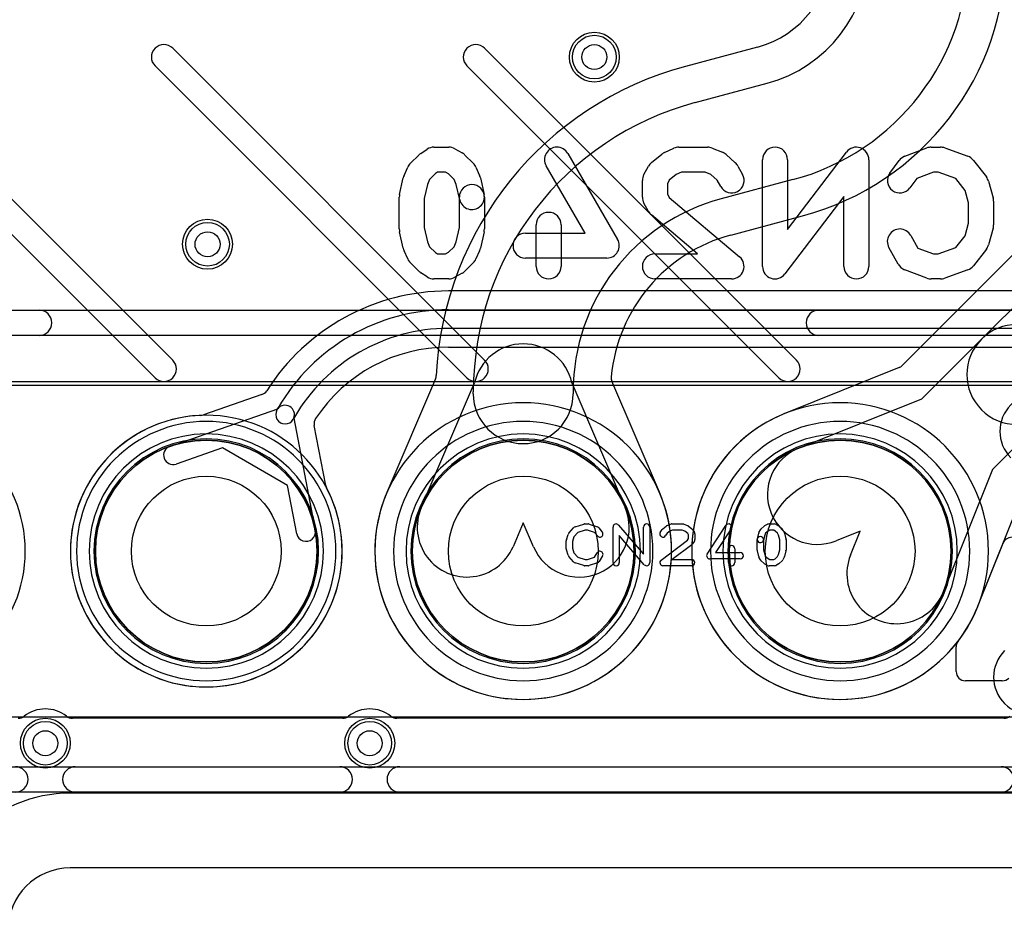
# Model space of a CAD drawing. Extents: x 0 to 57.1, y 0 to 59.8.
# Tile 5 of 45: x 20.1 to 28, y 6 to 13.3. Entities that reach past the tile are written whole.
import ezdxf

# ---------------------------------------------------------------- set-up
doc = ezdxf.new("R2010")
doc.units = 0
for name, color, linetype in [('Hole', 1, 'CONTINUOUS'), ('L1', 3, 'CONTINUOUS'), ('L2', 3, 'CONTINUOUS'), ('L3', 3, 'CONTINUOUS'), ('L4', 3, 'CONTINUOUS'), ('MetalMask-A', 176, 'CONTINUOUS'), ('Outline', 7, 'CONTINUOUS'), ('PartsArea-A', 111, 'CONTINUOUS'), ('PartsArea-B', 111, 'CONTINUOUS'), ('PartsSilk-A', 221, 'CONTINUOUS'), ('PartsSilk-B', 221, 'CONTINUOUS'), ('Resist-A', 2, 'CONTINUOUS'), ('Resist-B', 2, 'CONTINUOUS'), ('Silk-A', 140, 'CONTINUOUS'), ('Silk-B', 140, 'CONTINUOUS')]:
    doc.layers.add(name, color=color, linetype=linetype)

msp = doc.modelspace()

# ---------------------------------------------------------------- linework, layer by layer
at = {"layer": 'Hole'}
for centre, radius in [((24.7, 13), 0.1), ((21.6, 11.5), 0.1), ((21.59, 9.04), 0.6), ((24.13, 9.04), 0.6), ((26.67, 9.04), 0.6), ((20.3, 7.5), 0.1), ((22.9, 7.5), 0.1)]:
    msp.add_circle(centre, radius, dxfattribs=at)
at = {"layer": 'L1'}
for p, q in [((26.00705, 13.08021), (25.43118, 12.92591)), ((25.50883, 12.63609), (26.0847, 12.79039)), ((26.29176, 12.01765), (25.71589, 11.86335)), ((25.79354, 11.57353), (26.36941, 11.72783)), ((28.12632, 11.48632), (27.16726, 10.52726)), ((27.80285, 10.73853), (28.33848, 11.27416)), ((27.32513, 10.26081), (27.80285, 10.73853)), ((27.14216, 10.51069), (26.22799, 10.14384)), ((23.42711, 10.42119), (23.03803, 9.51055)), ((23.3125, 9.38929), (23.73988, 10.38958)), ((24.52012, 10.38958), (24.9475, 9.38929)), ((25.22141, 9.51183), (24.8413, 10.4015)), ((23.73, 10.30123), (23.73, 10.31787)), ((24.53, 10.31787), (24.53, 10.30123)), ((26.33892, 9.86506), (27.32513, 10.26081)), ((28.36853, 10.17285), (27.89081, 9.69513)), ((27.89081, 9.69513), (27.49506, 8.70892)), ((27.77352, 8.59718), (28.14069, 9.51217)), ((24.13, 9.26652), (24.04816, 9.07497)), ((24.21184, 9.07497), (24.13, 9.26652)), ((26.83017, 9.20017), (26.63686, 9.1226)), ((26.7526, 9.00686), (26.83017, 9.20017)), ((27.77352, 8.59718), (27.97691, 9.10402)), ((27.6, 8.07497), (27.6, 8.27335)), ((27.96895, 8), (27.67497, 8)), ((53.61, 7.10004), (20.5, 7.10004))]:
    msp.add_line(p, q, dxfattribs=at)
for centre, radius in [((24.7, 13), 0.2), ((21.6, 11.5), 0.2), ((21.59, 9.04), 0.889), ((24.13, 9.04), 0.889), ((26.67, 9.04), 0.889), ((20.3, 7.5), 0.2), ((22.9, 7.5), 0.2)]:
    msp.add_circle(centre, radius, dxfattribs=at)
for centre, radius, start, end in [((25.8, 13.85291), 0.79996, -74.999608, 0), ((25.8, 13.85291), 1.1, -74.99996, 0), ((25.8, 13.85291), 1.9, -74.999896, 0), ((25.8, 13.85291), 2.20004, -75.000087, 0), ((26.13, 10.31787), 2.70004, 104.999955, 177.257287), ((26.13, 10.31787), 2.4, 105.000111, 180), ((26.13, 10.31787), 1.6, 104.999996, 180), ((26.13, 10.31787), 1.29996, 105.000294, 174.70258), ((28.08569, 10.45569), 0.4, -45, 135), ((28.08569, 10.45569), 0.4, 135, -45), ((24.13, 10.30123), 0.4, 12.760458, 167.239542), ((27.11423, 10.58029), 0.075, -68.134749, -45), ((23.35814, 10.45066), 0.075, -23.1364, -2.743754), ((24.91027, 10.43097), 0.075, 174.705974, -156.8636), ((24.13, 10.30123), 0.4, 180, 0), ((19.05, 9.04), 1.08904, -90, 90), ((21.59, 9.04), 1.08904, 90, -90), ((21.59, 9.04), 1.08904, -90, 90), ((26.66999, 9.04), 1.18905, 112.303576, -22.159421), ((26.19108, 10.20981), 0.075, -68.367399, -67.558782), ((26.48694, 9.49344), 0.70006, 111.788491, 112.4405), ((26.19925, 10.21313), 0.075, -68.20994, -68.137594), ((26.20006, 10.21344), 0.075, -68.800129, -68.134749), ((26.48789, 9.49383), 0.4, 111.86498, -68.135283), ((24.13, 9.04), 1.18904, 156.698466, 23.365187), ((22.96906, 9.54002), 0.075, -23.303919, -23.1364), ((25.29038, 9.5413), 0.075, -156.8636, -156.6379), ((23.68033, 9.23213), 0.4, 156.864794, -23.134894), ((24.57967, 9.23213), 0.4, -156.864794, 23.134894), ((28.04651, 9.07609), 0.075, -1.780365, 158.134749), ((27.12383, 8.85789), 0.4, 158.13502, -21.864717), ((26.67, 9.04), 1.18904, -37.338664, -22.159602), ((27.84067, 8.56322), 0.075, 157.651028, 157.839681), ((27.84064, 8.56323), 0.07497, 157.656447, 157.838111), ((27.12383, 8.8579), 0.70005, -22.347192, -21.865546), ((27.12382, 8.85791), 0.70006, -22.34688, -21.866001), ((27.67497, 8.27335), 0.07497, 142.66392, 180), ((27.67497, 8.07497), 0.07497, 180, -90), ((27.96895, 8.07497), 0.07497, -90, -45), ((20.5, 6), 1.10004, 90, 180)]:
    msp.add_arc(centre, radius, start, end, dxfattribs=at)
at = {"layer": 'L2'}
msp.add_line((53.61, 7.10004), (20.5, 7.10004), dxfattribs=at)
for centre in [(24.7, 13), (21.6, 11.5), (20.3, 7.5), (22.9, 7.5)]:
    msp.add_circle(centre, 0.2, dxfattribs=at)
for centre, radius, start, end in [((21.59, 9.04), 0.90004, 90, -90), ((21.59, 9.04), 0.90004, -90, 90), ((24.13, 9.04), 0.90004, 90, -90), ((24.13, 9.04), 0.90004, -90, 90), ((26.67, 9.04), 0.90004, 90, -90), ((26.67, 9.04), 0.90004, -90, 90), ((20.5, 6), 1.10004, 90, 180)]:
    msp.add_arc(centre, radius, start, end, dxfattribs=at)
at = {"layer": 'L3'}
msp.add_line((53.61, 7.10004), (20.5, 7.10004), dxfattribs=at)
for centre in [(24.7, 13), (21.6, 11.5), (20.3, 7.5), (22.9, 7.5)]:
    msp.add_circle(centre, 0.2, dxfattribs=at)
for centre, radius, start, end in [((21.59, 9.04), 0.90004, 90, -90), ((21.59, 9.04), 0.90004, -90, 90), ((24.13, 9.04), 0.90004, 90, -90), ((24.13, 9.04), 0.90004, -90, 90), ((26.67, 9.04), 0.90004, 90, -90), ((26.67, 9.04), 0.90004, -90, 90), ((20.5, 6), 1.10004, 90, 180)]:
    msp.add_arc(centre, radius, start, end, dxfattribs=at)
at = {"layer": 'L4'}
for p, q in [((45.9, 11.12504), (23.5299, 11.12504)), ((23.5299, 10.975), (45.9, 10.975)), ((45.9, 10.825), (23.5299, 10.825)), ((23.5299, 10.67496), (45.9, 10.67496)), ((22.03527, 10.29458), (21.5679, 10.13225)), ((21.29833, 9.87979), (22.16231, 10.17987)), ((22.15663, 10.17143), (22.1659, 10.18749)), ((22.29581, 10.11249), (22.28653, 10.09641)), ((22.29101, 10.10557), (22.46312, 9.20729)), ((22.54697, 9.56699), (22.45496, 10.04722)), ((21.72069, 9.86769), (21.34755, 9.73809)), ((22.24147, 9.56701), (21.72069, 9.86769)), ((22.3158, 9.17907), (22.24147, 9.56701)), ((53.61, 7.10004), (20.5, 7.10004))]:
    msp.add_line(p, q, dxfattribs=at)
for centre, radius in [((24.7, 13), 0.2), ((21.6, 11.5), 0.2), ((21.59, 9.04), 0.889), ((24.13, 9.04), 0.889), ((26.67, 9.04), 0.889), ((20.3, 7.5), 0.2), ((22.9, 7.5), 0.2)]:
    msp.add_circle(centre, radius, dxfattribs=at)
for centre, radius, start, end in [((23.5299, 9.4), 1.72504, 90, 147.56544), ((23.5299, 9.4), 1.575, 90, 150.000497), ((23.5299, 9.4), 1.425, 90, 150.000425), ((23.5299, 9.39999), 1.27497, 90, 146.555595), ((22.01066, 10.36543), 0.075, -70.845147, -32.437796), ((28.25, 10), 0.3, 45, -135), ((22.22158, 10.13392), 0.075, -22.211418, 142.214805), ((24.13, 9.04), 1.18904, 90, -90), ((24.13, 9.04), 1.18904, -90, 90), ((26.67, 9.04), 1.18904, 90, -90), ((26.67, 9.04), 1.18904, -90, 90), ((19.05, 9.04), 1.08904, -90, 90), ((21.58999, 9.04), 1.08904, 92.29921, 27.657782), ((21.54329, 10.2031), 0.075, -87.699925, -70.845147), ((22.22158, 10.13392), 0.075, 149.992657, -30.005297), ((22.52862, 10.06133), 0.075, 146.557845, -169.156023), ((21.32294, 9.80894), 0.075, 109.154853, -70.846433), ((22.62063, 9.5811), 0.075, -169.156023, -152.304078), ((22.62102, 9.58033), 0.075, -152.963446, -152.345001), ((22.38946, 9.19318), 0.075, -169.156023, 10.84613), ((28.2, 8.03), 0.3, 135, -45), ((20.5, 6), 1.10004, 90, 180)]:
    msp.add_arc(centre, radius, start, end, dxfattribs=at)
at = {"layer": 'MetalMask-A'}
for centre, start, end in [((21.59, 9.04), 0, 180), ((24.13, 9.04), 0, 180), ((26.67, 9.04), 0, 180), ((21.59, 9.04), 180, 0), ((24.13, 9.04), 180, 0), ((26.67, 9.04), 180, 0)]:
    msp.add_arc(centre, 0.889, start, end, dxfattribs=at)
at = {"layer": 'Outline'}
msp.add_line((53.61, 6.5), (20.5, 6.5), dxfattribs=at)
msp.add_arc((20.5, 6), 0.5, 90, 180, dxfattribs=at)
at = {"layer": 'PartsArea-A'}
for p, q in [((14.86, 10.37), (35.94, 10.37)), ((35.94, 7.71), (14.86, 7.71))]:
    msp.add_line(p, q, dxfattribs=at)
at = {"layer": 'PartsArea-B'}
for centre, start, end in [((21.59, 9.04), 0, 180), ((24.13, 9.04), 0, 180), ((26.67, 9.04), 0, 180), ((21.59, 9.04), 180, 0), ((24.13, 9.04), 180, 0), ((26.67, 9.04), 180, 0)]:
    msp.add_arc(centre, 0.889, start, end, dxfattribs=at)
at = {"layer": 'PartsSilk-A'}
for p, q in [((18.82071, 13.07071), (21.32071, 10.57071)), ((21.32071, 13.07071), (23.82071, 10.57071)), ((23.82071, 13.07071), (26.32071, 10.57071)), ((21.17929, 10.42929), (18.67929, 12.92929)), ((23.67929, 10.42929), (21.17929, 12.92929)), ((26.17929, 10.42929), (23.67929, 12.92929)), ((14.36, 10.9716), (36.44, 10.9716)), ((36.3384, 10.7684), (14.4616, 10.7684)), ((24.54516, 9.23418), (24.6146, 9.2564)), ((24.62222, 9.25759), (24.65, 9.25759)), ((24.6579, 9.25631), (24.72457, 9.23409)), ((24.89398, 9.24886), (25.09444, 9.01499)), ((25.24827, 9.21878), (25.27605, 9.241)), ((25.28313, 9.24497), (25.31368, 9.25608)), ((25.32222, 9.25759), (25.40833, 9.25759)), ((25.41761, 9.2558), (25.44539, 9.24469)), ((25.45081, 9.2417), (25.48137, 9.21948)), ((25.60407, 9.01663), (25.75407, 9.24626)), ((26.03617, 9.21795), (26.06117, 9.24017)), ((26.0666, 9.24384), (26.08882, 9.25495)), ((26.1, 9.25759), (26.14444, 9.25759)), ((26.15684, 9.2543), (26.17629, 9.24319)), ((26.1805, 9.24017), (26.2055, 9.21795)), ((24.47614, 9.12894), (24.49003, 9.17339)), ((24.49508, 9.18239), (24.53397, 9.22683)), ((24.56702, 9.18868), (24.53618, 9.15344)), ((24.62612, 9.20759), (24.56702, 9.18868)), ((24.64594, 9.20759), (24.62612, 9.20759)), ((24.70202, 9.1889), (24.64594, 9.20759)), ((24.72523, 9.16104), (24.70202, 9.1889)), ((24.73588, 9.22637), (24.76365, 9.19304)), ((24.85, 8.94741), (24.85, 9.23259)), ((25.10046, 8.93114), (24.9, 9.16501)), ((24.9, 9.16501), (24.9, 8.94741)), ((25.09444, 9.01499), (25.09444, 9.23259)), ((25.14444, 9.23259), (25.14444, 8.94741)), ((25.2288, 9.19029), (25.24269, 9.21251)), ((25.28283, 9.1824), (25.2712, 9.16379)), ((25.30408, 9.19939), (25.28283, 9.1824)), ((25.32662, 9.20759), (25.30408, 9.19939)), ((25.40352, 9.20759), (25.32662, 9.20759)), ((25.42393, 9.19943), (25.40352, 9.20759)), ((25.44804, 9.18189), (25.42393, 9.19943)), ((25.45556, 9.16987), (25.44804, 9.18189)), ((25.45556, 9.13976), (25.45556, 9.16987)), ((25.48787, 9.21251), (25.50176, 9.19029)), ((25.50556, 9.17704), (25.50556, 9.13259)), ((25.79593, 9.21892), (25.67119, 9.02796)), ((26.00631, 9.13865), (26.01742, 9.1831)), ((26.01931, 9.18822), (26.03042, 9.21044)), ((26.06526, 9.16831), (26.05481, 9.12653)), ((26.07299, 9.18377), (26.06526, 9.16831)), ((26.09192, 9.2006), (26.07299, 9.18377)), ((26.1059, 9.20759), (26.09192, 9.2006)), ((26.1378, 9.20759), (26.1059, 9.20759)), ((26.14923, 9.20106), (26.1378, 9.20759)), ((26.16868, 9.18377), (26.14923, 9.20106)), ((26.17641, 9.16831), (26.16868, 9.18377)), ((26.18611, 9.12951), (26.17641, 9.16831)), ((26.21125, 9.21044), (26.22236, 9.18822)), ((26.22425, 9.1831), (26.23536, 9.13865)), ((24.475, 9.05852), (24.475, 9.12148)), ((24.53618, 9.15344), (24.525, 9.11766)), ((24.525, 9.11766), (24.525, 9.06234)), ((25.23497, 8.96739), (25.44793, 9.12756)), ((25.4817, 9.09039), (25.32483, 8.97241)), ((25.44793, 9.12756), (25.45556, 9.13976)), ((25.50176, 9.11934), (25.48787, 9.09712)), ((26.00556, 9.04741), (26.00556, 9.13259)), ((26.05556, 9.13259), (26.05556, 9.05049)), ((26.18611, 9.05049), (26.18611, 9.12951)), ((26.23611, 9.13259), (26.23611, 9.04741)), ((24.49003, 9.00661), (24.47614, 9.05106)), ((24.53397, 8.95317), (24.49508, 8.99761)), ((24.525, 9.06234), (24.53618, 9.02656)), ((24.53618, 9.02656), (24.56702, 8.99132)), ((24.70023, 8.9905), (24.72324, 9.02732)), ((24.76564, 9.00082), (24.73787, 8.95638)), ((25.67119, 9.02796), (25.86944, 9.02796)), ((25.775, 8.94741), (25.775, 9.05852)), ((25.825, 9.05852), (25.825, 8.94741)), ((26.01742, 8.9969), (26.00631, 9.04135)), ((26.05556, 9.05049), (26.06526, 9.01169)), ((26.06526, 9.01169), (26.07299, 8.99623)), ((26.07299, 8.99623), (26.09192, 8.9794)), ((26.14923, 8.97894), (26.16868, 8.99623)), ((26.16868, 8.99623), (26.17641, 9.01169)), ((26.17641, 9.01169), (26.18611, 9.05049)), ((26.23536, 9.04135), (26.22425, 8.9969)), ((24.6146, 8.9236), (24.54516, 8.94582)), ((24.56702, 8.99132), (24.62612, 8.97241)), ((24.65, 8.92241), (24.62222, 8.92241)), ((24.62612, 8.97241), (24.64594, 8.97241)), ((24.64594, 8.97241), (24.70023, 8.9905)), ((24.72457, 8.94591), (24.6579, 8.92369)), ((25.48056, 8.92241), (25.25, 8.92241)), ((25.32483, 8.97241), (25.48056, 8.97241)), ((25.86944, 8.97796), (25.625, 8.97796)), ((26.03042, 8.96956), (26.01931, 8.99178)), ((26.06117, 8.93983), (26.03617, 8.96205)), ((26.08882, 8.92505), (26.0666, 8.93616)), ((26.09192, 8.9794), (26.1059, 8.97241)), ((26.14444, 8.92241), (26.1, 8.92241)), ((26.1059, 8.97241), (26.1378, 8.97241)), ((26.1378, 8.97241), (26.14923, 8.97894)), ((26.17629, 8.93681), (26.15684, 8.9257)), ((26.2055, 8.96205), (26.1805, 8.93983)), ((26.22236, 8.99178), (26.21125, 8.96956)), ((14.36, 7.3116), (36.3384, 7.3116)), ((36.44, 7.1084), (14.36, 7.1084))]:
    msp.add_line(p, q, dxfattribs=at)
for centre, radius, start, end in [((21.25, 13), 0.1, 45, -135), ((23.75, 13), 0.1, 45, -135), ((21.25, 10.5), 0.1, -135, 45), ((23.75, 10.5), 0.1, -135, 45), ((26.25, 10.5), 0.1, -135, 45), ((24.55278, 9.21037), 0.025, 107.746418, 138.811918), ((24.62222, 9.23259), 0.025, 90, 107.746418), ((24.65, 9.23259), 0.025, 71.579545, 90), ((24.71667, 9.21037), 0.025, 39.790899, 71.579545), ((24.875, 9.23259), 0.025, 40.603781, 180), ((25.11944, 9.23259), 0.025, 0, 180), ((25.29167, 9.22148), 0.025, 109.97919, 128.654777), ((25.32222, 9.23259), 0.025, 90, 109.984612), ((25.40833, 9.23259), 0.025, 68.207103, 90), ((25.43611, 9.22148), 0.025, 53.982737, 68.202147), ((25.775, 9.23259), 0.025, -33.149737, 146.846436), ((26.07778, 9.22148), 0.025, 116.565051, 131.62783), ((26.1, 9.23259), 0.025, 90, 116.565051), ((26.14444, 9.23259), 0.025, 60.266489, 90), ((26.16389, 9.22148), 0.025, 48.372169, 60.266489), ((24.51389, 9.16593), 0.025, 138.811918, 162.637772), ((24.74444, 9.17704), 0.025, -140.209101, 39.800498), ((25.25, 9.17704), 0.025, 147.994617, -32.010019), ((25.26389, 9.19926), 0.025, 128.666967, 147.989981), ((25.46667, 9.19926), 0.025, 32.005383, 53.979316), ((25.48056, 9.17704), 0.025, 0, 32.010019), ((26.03056, 9.13259), 0.025, 0, 180), ((26.04167, 9.17704), 0.025, 153.434949, 165.969316), ((26.05278, 9.19926), 0.025, 131.627831, 153.434949), ((26.18889, 9.19926), 0.025, 26.565051, 48.37217), ((26.2, 9.17704), 0.025, 14.030684, 26.565051), ((24.5, 9.12148), 0.025, 162.637772, 180), ((25.46667, 9.11037), 0.025, -53.047603, -32.010019), ((25.48056, 9.13259), 0.025, -32.005383, 0), ((25.8, 9.05852), 0.025, 0, 180), ((26.03056, 9.13259), 0.025, 165.969316, -14.03321), ((26.21111, 9.13259), 0.025, 0, 14.030684), ((24.5, 9.05852), 0.025, 180, -162.637772), ((24.51389, 9.01407), 0.025, -162.637772, -138.811918), ((24.74444, 9.01407), 0.025, -32.005383, 147.999253), ((25.625, 9.00296), 0.025, 146.850263, -90), ((25.86944, 9.00296), 0.025, -90, 90), ((26.03056, 9.04741), 0.025, 180, -165.969316), ((26.04167, 9.00296), 0.025, -165.969316, -153.434949), ((26.2, 9.00296), 0.025, -26.565051, -14.030684), ((26.21111, 9.04741), 0.025, -14.030684, 0), ((24.55278, 8.96963), 0.025, -138.811918, -107.746418), ((24.62222, 8.94741), 0.025, -107.746418, -90), ((24.65, 8.94741), 0.025, -90, -71.579545), ((24.71667, 8.96963), 0.025, -71.579545, -32.005383), ((24.875, 8.94741), 0.025, 180, 0), ((25.11944, 8.94741), 0.025, -139.396219, 0), ((25.25, 8.94741), 0.025, 126.952397, -90), ((25.48056, 8.94741), 0.025, -90, 90), ((25.8, 8.94741), 0.025, 180, 0), ((26.05278, 8.98074), 0.025, -153.434949, -131.62783), ((26.07778, 8.95852), 0.025, -131.627831, -116.565051), ((26.1, 8.94741), 0.025, -116.565051, -90), ((26.14444, 8.94741), 0.025, -90, -60.266489), ((26.16389, 8.95852), 0.025, -60.266489, -48.37217), ((26.18889, 8.98074), 0.025, -48.372169, -26.565051)]:
    msp.add_arc(centre, radius, start, end, dxfattribs=at)
at = {"layer": 'PartsSilk-B'}
for p, q in [((16.2, 10.4), (34.6, 10.4)), ((22.68349, 7.7), (20.51651, 7.7)), ((27.98349, 7.7), (23.11651, 7.7))]:
    msp.add_line(p, q, dxfattribs=at)
for centre, radius, start, end in [((21.59, 9.04), 1.039, 90, -90), ((21.59, 9.04), 1.039, -90, 90), ((24.13, 9.04), 1.039, 90, -90), ((24.13, 9.04), 1.039, -90, 90), ((26.67, 9.04), 1.039, 90, -90), ((26.67, 9.04), 1.039, -90, 90), ((20.3, 7.5), 0.275, 51.786954, 128.213046), ((22.9, 7.5), 0.275, 51.786954, 128.213046), ((20.08349, 7.775), 0.075, -90, -51.783994), ((20.51651, 7.775), 0.075, -128.216006, -90), ((22.68349, 7.775), 0.075, -90, -51.783994), ((23.11651, 7.775), 0.075, -128.216006, -90), ((27.98349, 7.775), 0.075, -90, -51.783994)]:
    msp.add_arc(centre, radius, start, end, dxfattribs=at)
at = {"layer": 'Resist-A'}
for centre, radius in [((24.7, 13), 0.175), ((21.6, 11.5), 0.175), ((21.59, 9.04), 0.889), ((24.13, 9.04), 0.889), ((26.67, 9.04), 0.889), ((20.3, 7.5), 0.175), ((22.9, 7.5), 0.175)]:
    msp.add_circle(centre, radius, dxfattribs=at)
for centre, start, end in [((21.59, 9.04), 0, 180), ((24.13, 9.04), 0, 180), ((26.67, 9.04), 0, 180), ((21.59, 9.04), 180, 0), ((24.13, 9.04), 180, 0), ((26.67, 9.04), 180, 0)]:
    msp.add_arc(centre, 0.939, start, end, dxfattribs=at)
at = {"layer": 'Resist-B'}
for centre, radius in [((24.7, 13), 0.175), ((21.6, 11.5), 0.175), ((21.59, 9.04), 0.889), ((24.13, 9.04), 0.889), ((26.67, 9.04), 0.889), ((20.3, 7.5), 0.175), ((22.9, 7.5), 0.175)]:
    msp.add_circle(centre, radius, dxfattribs=at)
for centre, start, end in [((21.59, 9.04), 0, 180), ((24.13, 9.04), 0, 180), ((26.67, 9.04), 0, 180), ((21.59, 9.04), 180, 0), ((24.13, 9.04), 180, 0), ((26.67, 9.04), 180, 0)]:
    msp.add_arc(centre, 0.939, start, end, dxfattribs=at)
at = {"layer": 'Silk-A'}
for p, q in [((18.82071, 13.07071), (21.32071, 10.57071)), ((21.32071, 13.07071), (23.82071, 10.57071)), ((23.82071, 13.07071), (26.32071, 10.57071)), ((21.17929, 10.42929), (18.67929, 12.92929)), ((23.67929, 10.42929), (21.17929, 12.92929)), ((26.17929, 10.42929), (23.67929, 12.92929)), ((15.27453, 10.9716), (20.25, 10.9716)), ((26.5, 10.9716), (35.1968, 10.9716)), ((20.25, 10.7684), (15.27453, 10.7684)), ((35.1968, 10.7684), (26.5, 10.7684)), ((20.54027, 7.3116), (22.65973, 7.3116)), ((23.14027, 7.3116), (27.95973, 7.3116)), ((22.65973, 7.1084), (20.54027, 7.1084)), ((27.95973, 7.1084), (23.14027, 7.1084))]:
    msp.add_line(p, q, dxfattribs=at)
for centre, radius, start, end in [((21.25, 13), 0.1, 45, -135), ((23.75, 13), 0.1, 45, -135), ((20.25, 10.87), 0.1016, -90, 90), ((26.5, 10.87), 0.1016, 90, -90), ((21.25, 10.5), 0.1, -135, 45), ((23.75, 10.5), 0.1, -135, 45), ((26.25, 10.5), 0.1, -135, 45), ((20.05973, 7.21), 0.1016, -90, 90), ((20.54027, 7.21), 0.1016, 90, -90), ((22.65973, 7.21), 0.1016, -90, 90), ((23.14027, 7.21), 0.1016, 90, -90), ((27.95973, 7.21), 0.1016, -90, 90)]:
    msp.add_arc(centre, radius, start, end, dxfattribs=at)
at = {"layer": 'Silk-B'}
for p, q in [((23.30888, 12.22855), (23.36073, 12.26189)), ((23.41481, 12.27778), (23.53333, 12.27778)), ((23.58236, 12.26493), (23.64162, 12.23159)), ((25.26266, 12.23563), (25.33674, 12.26897)), ((25.37778, 12.27778), (25.60741, 12.27778)), ((25.64528, 12.27033), (25.72676, 12.23699)), ((26.24815, 11.61848), (26.72046, 12.23838)), ((27.18711, 12.20474), (27.36489, 12.27141)), ((27.4, 12.27778), (27.47407, 12.27778)), ((27.50794, 12.27187), (27.69313, 12.2052)), ((23.22559, 12.14849), (23.29225, 12.21515)), ((23.6633, 12.21516), (23.72997, 12.1485)), ((24.48648, 12.22799), (24.88648, 11.5391)), ((25.1589, 12.15518), (25.24038, 12.22184)), ((25.75578, 12.21877), (25.82985, 12.15211)), ((26.04815, 11.32222), (26.04815, 12.17778)), ((26.24815, 12.17778), (26.24815, 11.61848)), ((26.9, 12.17778), (26.9, 11.32222)), ((27.06779, 12.07063), (27.14186, 12.17063)), ((27.7382, 12.1725), (27.8419, 12.03917)), ((23.17529, 12.05172), (23.20492, 12.11839)), ((23.44419, 12.07778), (23.42608, 12.06614)), ((23.50713, 12.07778), (23.44419, 12.07778)), ((23.53159, 12.06402), (23.50713, 12.07778)), ((23.75064, 12.11839), (23.78027, 12.05172)), ((24.6263, 11.58889), (24.31352, 12.12757)), ((25.09777, 12.05967), (25.1348, 12.12634)), ((25.39925, 12.07778), (25.35679, 12.05867)), ((25.58774, 12.07778), (25.39925, 12.07778)), ((25.63492, 12.05847), (25.58774, 12.07778)), ((25.85038, 12.12635), (25.88742, 12.05968)), ((27.41813, 12.07778), (27.28499, 12.02785)), ((27.45662, 12.07778), (27.41813, 12.07778)), ((27.59812, 12.02684), (27.45662, 12.07778)), ((23.13942, 11.89947), (23.16905, 12.0328)), ((23.38014, 12.0202), (23.36212, 11.97964)), ((23.42608, 12.06614), (23.38014, 12.0202)), ((23.57542, 12.0202), (23.53159, 12.06402)), ((23.59344, 11.97964), (23.57542, 12.0202)), ((23.78651, 12.0328), (23.81614, 11.89947)), ((25.08519, 11.87778), (25.08519, 12.01111)), ((25.30035, 12.0125), (25.28519, 11.9852)), ((25.35679, 12.05867), (25.30035, 12.0125)), ((25.68365, 12.01462), (25.63492, 12.05847)), ((25.71258, 11.96254), (25.68365, 12.01462)), ((27.28499, 12.02785), (27.22851, 11.95159)), ((27.6719, 11.93198), (27.59812, 12.02684)), ((27.85931, 12.00455), (27.89635, 11.87121)), ((23.36212, 11.97964), (23.33704, 11.8668)), ((23.6209, 11.85609), (23.59344, 11.97964)), ((25.28519, 11.9852), (25.28519, 11.90369)), ((27.7, 11.83081), (27.6719, 11.93198)), ((23.13704, 11.62222), (23.13704, 11.87778)), ((23.33704, 11.8668), (23.33704, 11.6332)), ((23.61852, 11.6332), (23.61852, 11.87778)), ((23.81852, 11.87778), (23.81852, 11.62222)), ((25.28519, 11.90369), (25.30077, 11.87564)), ((25.30077, 11.87564), (25.86459, 11.39856)), ((26.7, 11.88152), (26.22769, 11.26162)), ((26.7, 11.32222), (26.7, 11.88152)), ((27.9, 11.84444), (27.9, 11.65556)), ((25.1348, 11.76255), (25.09777, 11.82922)), ((27.7, 11.66919), (27.7, 11.83081)), ((25.52701, 11.42222), (25.15763, 11.73477)), ((23.16905, 11.4672), (23.13942, 11.60053)), ((23.33704, 11.6332), (23.36212, 11.52036)), ((23.59344, 11.52036), (23.61852, 11.6332)), ((23.81614, 11.60053), (23.78651, 11.4672)), ((24.23333, 11.32222), (24.23333, 11.65556)), ((24.43333, 11.65556), (24.43333, 11.32222)), ((27.6719, 11.56802), (27.7, 11.66919)), ((27.89635, 11.62879), (27.85931, 11.49545)), ((24.14815, 11.58889), (24.6263, 11.58889)), ((27.23557, 11.57078), (27.29177, 11.46961)), ((27.59812, 11.47316), (27.6719, 11.56802)), ((23.20492, 11.38161), (23.17529, 11.44828)), ((23.36212, 11.52036), (23.38014, 11.4798)), ((23.38014, 11.4798), (23.42608, 11.43386)), ((23.53159, 11.43598), (23.57542, 11.4798)), ((23.57542, 11.4798), (23.59344, 11.52036)), ((23.78027, 11.44828), (23.75064, 11.38161)), ((27.1348, 11.34033), (27.06073, 11.47366)), ((27.29177, 11.46961), (27.41813, 11.42222)), ((27.45662, 11.42222), (27.59812, 11.47316)), ((27.8419, 11.46083), (27.7382, 11.3275)), ((23.42608, 11.43386), (23.44419, 11.42222)), ((23.44419, 11.42222), (23.50713, 11.42222)), ((23.50713, 11.42222), (23.53159, 11.43598)), ((24.8, 11.38889), (24.14815, 11.38889)), ((25.18519, 11.42222), (25.52701, 11.42222)), ((27.41813, 11.42222), (27.45662, 11.42222)), ((23.29225, 11.28485), (23.22559, 11.35151)), ((23.72997, 11.3515), (23.6633, 11.28484)), ((27.36489, 11.22859), (27.18711, 11.29526)), ((27.69313, 11.2948), (27.50794, 11.22813)), ((23.36073, 11.23811), (23.30888, 11.27145)), ((23.53333, 11.22222), (23.41481, 11.22222)), ((23.64162, 11.26841), (23.58236, 11.23507)), ((25.8, 11.22222), (25.18519, 11.22222)), ((27.47407, 11.22222), (27.4, 11.22222)), ((16.2, 10.4), (34.6, 10.4)), ((22.68349, 7.7), (20.51651, 7.7)), ((27.98349, 7.7), (23.11651, 7.7))]:
    msp.add_line(p, q, dxfattribs=at)
for centre, radius, start, end in [((23.41481, 12.17778), 0.1, 90, 122.741369), ((23.53333, 12.17778), 0.1, 60.638189, 90), ((23.59259, 12.14444), 0.1, 45.004051, 60.637656), ((24.4, 12.17778), 0.1, 30.139308, -149.858655), ((25.3037, 12.14444), 0.1, 114.230097, 129.286182), ((25.37778, 12.17778), 0.1, 90, 114.230097), ((25.60741, 12.17778), 0.1, 67.746396, 90), ((25.68889, 12.14444), 0.1, 48.015769, 67.746396), ((26.14815, 12.17778), 0.1, 0, 180), ((26.8, 12.17778), 0.1, 0, 142.69692), ((27.4, 12.17778), 0.1, 90, 110.556752), ((27.47407, 12.17778), 0.1, 70.202417, 90), ((23.36296, 12.14444), 0.1, 122.739702, 135), ((25.22222, 12.07778), 0.1, 129.286182, 150.948735), ((27.22222, 12.11111), 0.1, 110.555375, 143.472652), ((27.65926, 12.11111), 0.1, 37.871466, 70.200685), ((23.2963, 12.07778), 0.1, 135, 156.038308), ((23.65926, 12.07778), 0.1, 23.960744, 45.004297), ((25.76296, 12.07778), 0.1, 29.056274, 48.015769), ((23.26667, 12.01111), 0.1, 156.039256, 167.470737), ((23.68889, 12.01111), 0.1, 12.526943, 23.961692), ((25.18519, 12.01111), 0.1, 150.948735, 180), ((25.8, 12.01111), 0.1, -150.943726, 29.055334), ((27.14815, 12.01111), 0.1, 143.473873, -36.527348), ((27.76296, 11.97778), 0.1, 15.527485, 37.874686), ((23.71852, 11.87778), 0.1, 0, 180), ((23.23704, 11.87778), 0.1, 167.473057, 180), ((23.71852, 11.87778), 0.1, -167.473057, 12.529263), ((25.18519, 11.87778), 0.1, 180, -150.948735), ((27.8, 11.84444), 0.1, 0, 15.524554), ((25.22222, 11.81111), 0.1, -150.948735, -130.234003), ((24.33333, 11.65556), 0.1, 0, 180), ((23.23704, 11.62222), 0.1, 180, -167.470737), ((23.71852, 11.62222), 0.1, -12.526943, 0), ((27.14815, 11.52222), 0.1, 29.051265, -150.946126), ((27.8, 11.65556), 0.1, -15.527485, 0), ((24.14815, 11.48889), 0.1, 90, -90), ((24.8, 11.48889), 0.1, -90, 30.141345), ((23.26667, 11.48889), 0.1, -167.473057, -156.038308), ((23.68889, 11.48889), 0.1, -23.960744, -12.529263), ((27.76296, 11.52222), 0.1, -37.871466, -15.524554), ((23.2963, 11.42222), 0.1, -156.039256, -135), ((23.65926, 11.42222), 0.1, -45.004051, -23.961692), ((25.18519, 11.32222), 0.1, 90, -90), ((25.8, 11.32222), 0.1, -90, 49.763686), ((23.36296, 11.35556), 0.1, -135, -122.741369), ((23.59259, 11.35556), 0.1, -60.638189, -45.004297), ((24.33333, 11.32222), 0.1, 180, 0), ((26.14815, 11.32222), 0.1, 180, -37.303726), ((26.8, 11.32222), 0.1, 180, 0), ((27.22222, 11.38889), 0.1, -150.948735, -110.556752), ((27.65926, 11.38889), 0.1, -70.202417, -37.874686), ((23.41481, 11.32222), 0.1, -122.739702, -90), ((23.53333, 11.32222), 0.1, -90, -60.637656), ((27.4, 11.32222), 0.1, -110.555375, -90), ((27.47407, 11.32222), 0.1, -90, -70.200685), ((21.59, 9.04), 1.039, 90, -90), ((21.59, 9.04), 1.039, -90, 90), ((24.13, 9.04), 1.039, 90, -90), ((24.13, 9.04), 1.039, -90, 90), ((26.67, 9.04), 1.039, 90, -90), ((26.67, 9.04), 1.039, -90, 90), ((20.3, 7.5), 0.275, 51.786954, 128.213046), ((22.9, 7.5), 0.275, 51.786954, 128.213046), ((20.08349, 7.775), 0.075, -90, -51.783994), ((20.51651, 7.775), 0.075, -128.216006, -90), ((22.68349, 7.775), 0.075, -90, -51.783994), ((23.11651, 7.775), 0.075, -128.216006, -90), ((27.98349, 7.775), 0.075, -90, -51.783994)]:
    msp.add_arc(centre, radius, start, end, dxfattribs=at)

doc.saveas('drawing.dxf')
